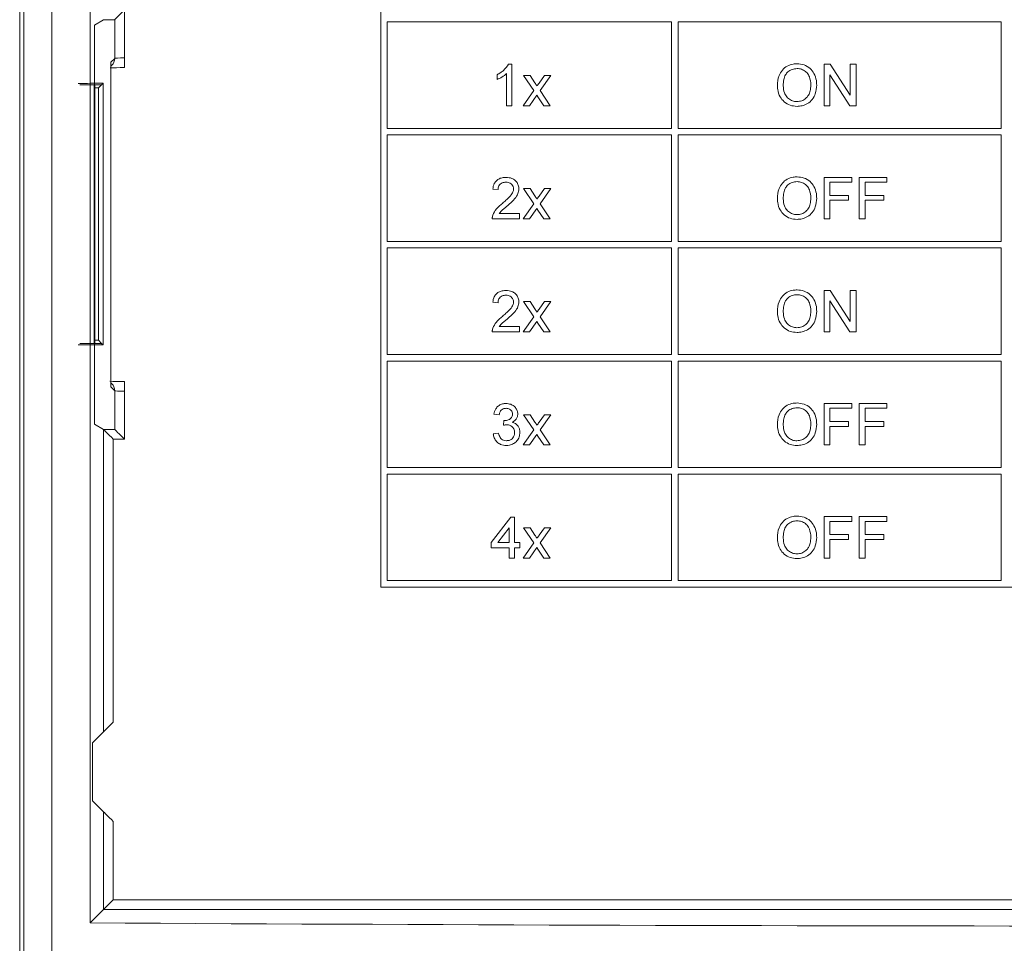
# Model space of a CAD drawing. Header units: inches. Extents: x 2954 to 6480, y 249 to 2776.
# Tile 20 of 105: x 3705 to 3736, y 1333 to 1362. Entities that reach past the tile are written whole.
import ezdxf

# ---------------------------------------------------------------- set-up
doc = ezdxf.new("R2010")
doc.units = ezdxf.units.IN
doc.header["$MEASUREMENT"] = 0
doc.layers.add('PWR_0300HP', color=7, linetype='Continuous')

# ---------------------------------------------------------------- blocks, each defined once
blk = doc.blocks.new('SSW07_FRAME 4')
at = {"lineweight": 9}
for p, q in [((30.6835, 23.744), (30.6835, 9.2618)), ((30.7094, 9.4607), (30.7094, 23.7117)), ((30.8827, 23.7033), (30.8827, 9.4607)), ((31.1192, 13.9443), (31.1192, 23.0626)), ((32.9188, 21.2634), (32.9188, 16.0234)), ((31.3315, 19.5966), (31.3315, 19.2998)), ((31.2025, 19.5366), (31.1466, 19.5031)), ((31.2716, 19.5366), (31.2025, 19.5366)), ((31.2716, 19.2967), (31.2716, 19.5366)), ((34.7188, 19.5234), (32.9588, 19.5234)), ((32.9588, 19.5234), (32.9588, 18.8634)), ((34.7188, 18.8634), (34.7188, 19.5234)), ((36.7588, 19.5234), (34.7588, 19.5234)), ((34.7588, 19.5234), (34.7588, 18.8634)), ((36.7588, 18.8634), (36.7588, 19.5234)), ((31.1466, 17.0333), (31.1466, 19.5031)), ((31.2479, 19.2731), (31.2716, 19.2967)), ((31.2479, 17.2633), (31.2479, 19.2731)), ((31.3315, 19.2998), (31.3315, 19.2398)), ((31.2479, 19.2482), (31.254, 19.2543)), ((33.6978, 19.0034), (33.6978, 19.2035)), ((33.7095, 19.2602), (33.7307, 19.2602)), ((33.7307, 19.2602), (33.7307, 19.0034)), ((35.6635, 19.2602), (35.7018, 19.2602)), ((35.6635, 19.0034), (35.6635, 19.2602)), ((35.7018, 19.2602), (35.8249, 19.0686)), ((35.8249, 19.2602), (35.8611, 19.2602)), ((35.8249, 19.0686), (35.8249, 19.2602)), ((35.8611, 19.2602), (35.8611, 19.0034)), ((33.6385, 19.1657), (33.6385, 19.196)), ((33.8031, 19.1911), (33.8426, 19.1911)), ((33.8657, 19.0972), (33.8031, 19.1911)), ((33.8426, 19.1911), (33.873, 19.1456)), ((33.8986, 19.1441), (33.9316, 19.1911)), ((33.971, 19.1911), (33.9052, 19.0973)), ((33.9316, 19.1911), (33.971, 19.1911)), ((35.6997, 19.195), (35.6997, 19.0034)), ((35.8228, 19.0034), (35.6997, 19.195)), ((33.7998, 19.0034), (33.8657, 19.0972)), ((33.9052, 19.0973), (33.9678, 19.0034)), ((33.8849, 19.0684), (33.8393, 19.0034)), ((33.8918, 19.0582), (33.8849, 19.0684)), ((33.9283, 19.0034), (33.8918, 19.0582)), ((33.7307, 19.0034), (33.6978, 19.0034)), ((33.8393, 19.0034), (33.7998, 19.0034)), ((33.9678, 19.0034), (33.9283, 19.0034)), ((35.6997, 19.0034), (35.6635, 19.0034)), ((35.8611, 19.0034), (35.8228, 19.0034)), ((32.9588, 18.8634), (34.7188, 18.8634)), ((34.7588, 18.8634), (36.7588, 18.8634)), ((32.9588, 18.8234), (32.9588, 18.1634)), ((34.7188, 18.8234), (32.9588, 18.8234)), ((34.7188, 18.1634), (34.7188, 18.8234)), ((34.7588, 18.8234), (34.7588, 18.1634)), ((36.7588, 18.8234), (34.7588, 18.8234)), ((36.7588, 18.1634), (36.7588, 18.8234)), ((35.6635, 18.5602), (35.8347, 18.5602)), ((35.6635, 18.3034), (35.6635, 18.5602)), ((35.6997, 18.5306), (35.6997, 18.4483)), ((35.8347, 18.5306), (35.6997, 18.5306)), ((35.8347, 18.5602), (35.8347, 18.5306)), ((35.8808, 18.5602), (36.0521, 18.5602)), ((35.8808, 18.3034), (35.8808, 18.5602)), ((35.9171, 18.5306), (35.9171, 18.4483)), ((36.0521, 18.5306), (35.9171, 18.5306)), ((36.0521, 18.5602), (36.0521, 18.5306)), ((33.6451, 18.4845), (33.6122, 18.4878)), ((33.8031, 18.4911), (33.8426, 18.4911)), ((33.8657, 18.3972), (33.8031, 18.4911)), ((33.8426, 18.4911), (33.873, 18.4456)), ((33.8986, 18.4441), (33.9316, 18.4911)), ((33.971, 18.4911), (33.9052, 18.3973)), ((33.9316, 18.4911), (33.971, 18.4911)), ((35.6997, 18.4483), (35.815, 18.4483)), ((35.6997, 18.4186), (35.6997, 18.3034)), ((35.815, 18.4186), (35.6997, 18.4186)), ((35.815, 18.4483), (35.815, 18.4186)), ((35.9171, 18.4483), (36.0323, 18.4483)), ((35.9171, 18.4186), (35.9171, 18.3034)), ((36.0323, 18.4186), (35.9171, 18.4186)), ((36.0323, 18.4483), (36.0323, 18.4186)), ((33.7998, 18.3034), (33.8657, 18.3972)), ((33.8849, 18.3684), (33.8393, 18.3034)), ((33.8918, 18.3582), (33.8849, 18.3684)), ((33.9283, 18.3034), (33.8918, 18.3582)), ((33.9052, 18.3973), (33.9678, 18.3034)), ((33.7768, 18.3034), (33.6089, 18.3034)), ((33.6512, 18.3363), (33.7768, 18.3363)), ((33.7768, 18.3363), (33.7768, 18.3034)), ((33.8393, 18.3034), (33.7998, 18.3034)), ((33.9678, 18.3034), (33.9283, 18.3034)), ((35.6997, 18.3034), (35.6635, 18.3034)), ((35.9171, 18.3034), (35.8808, 18.3034)), ((32.9588, 18.1634), (34.7188, 18.1634)), ((34.7188, 18.1234), (32.9588, 18.1234)), ((32.9588, 18.1234), (32.9588, 17.4634)), ((34.7188, 17.4634), (34.7188, 18.1234)), ((34.7588, 18.1634), (36.7588, 18.1634)), ((36.7588, 18.1234), (34.7588, 18.1234)), ((34.7588, 18.1234), (34.7588, 17.4634)), ((36.7588, 17.4634), (36.7588, 18.1234)), ((35.6635, 17.8602), (35.7018, 17.8602)), ((35.6635, 17.6034), (35.6635, 17.8602)), ((35.7018, 17.8602), (35.8249, 17.6686)), ((35.8249, 17.8602), (35.8611, 17.8602)), ((35.8249, 17.6686), (35.8249, 17.8602)), ((35.8611, 17.8602), (35.8611, 17.6034)), ((33.6451, 17.7845), (33.6122, 17.7878)), ((33.8031, 17.7911), (33.8426, 17.7911)), ((33.8657, 17.6972), (33.8031, 17.7911)), ((33.8426, 17.7911), (33.873, 17.7456)), ((33.8986, 17.7441), (33.9316, 17.7911)), ((33.971, 17.7911), (33.9052, 17.6973)), ((33.9316, 17.7911), (33.971, 17.7911)), ((35.6997, 17.795), (35.6997, 17.6034)), ((35.8228, 17.6034), (35.6997, 17.795)), ((33.7998, 17.6034), (33.8657, 17.6972)), ((33.9052, 17.6973), (33.9678, 17.6034)), ((33.6512, 17.6363), (33.7768, 17.6363)), ((33.7768, 17.6363), (33.7768, 17.6034)), ((33.8849, 17.6684), (33.8393, 17.6034)), ((33.8918, 17.6582), (33.8849, 17.6684)), ((33.9283, 17.6034), (33.8918, 17.6582)), ((33.7768, 17.6034), (33.6089, 17.6034)), ((33.8393, 17.6034), (33.7998, 17.6034)), ((33.9678, 17.6034), (33.9283, 17.6034)), ((35.6997, 17.6034), (35.6635, 17.6034)), ((35.8611, 17.6034), (35.8228, 17.6034)), ((32.9588, 17.4634), (34.7188, 17.4634)), ((34.7588, 17.4634), (36.7588, 17.4634)), ((34.7188, 17.4234), (32.9588, 17.4234)), ((32.9588, 17.4234), (32.9588, 16.7634)), ((34.7188, 16.7634), (34.7188, 17.4234)), ((36.7588, 17.4234), (34.7588, 17.4234)), ((34.7588, 17.4234), (34.7588, 16.7634)), ((36.7588, 16.7634), (36.7588, 17.4234)), ((31.254, 17.2821), (31.2479, 17.2881)), ((31.2716, 17.2396), (31.2479, 17.2633)), ((31.3315, 17.2366), (31.3315, 17.2966)), ((31.2716, 16.9997), (31.2716, 17.2396)), ((31.3315, 17.2366), (31.3315, 16.9397)), ((35.6635, 17.1602), (35.8347, 17.1602)), ((35.6635, 16.9034), (35.6635, 17.1602)), ((35.8347, 17.1306), (35.6997, 17.1306)), ((35.6997, 17.1306), (35.6997, 17.0483)), ((35.8347, 17.1602), (35.8347, 17.1306)), ((35.8808, 17.1602), (36.0521, 17.1602)), ((35.8808, 16.9034), (35.8808, 17.1602)), ((36.0521, 17.1306), (35.9171, 17.1306)), ((35.9171, 17.1306), (35.9171, 17.0483)), ((36.0521, 17.1602), (36.0521, 17.1306)), ((33.6517, 17.0911), (33.6187, 17.0944)), ((33.8031, 17.0911), (33.8426, 17.0911)), ((33.8657, 16.9972), (33.8031, 17.0911)), ((33.8426, 17.0911), (33.873, 17.0456)), ((33.8986, 17.0441), (33.9316, 17.0911)), ((33.971, 17.0911), (33.9052, 16.9973)), ((33.9316, 17.0911), (33.971, 17.0911)), ((31.1466, 17.0333), (31.2025, 16.9997)), ((33.6777, 17.0252), (33.6811, 17.0549)), ((35.6997, 17.0483), (35.815, 17.0483)), ((35.6997, 17.0186), (35.6997, 16.9034)), ((35.815, 17.0186), (35.6997, 17.0186)), ((35.815, 17.0483), (35.815, 17.0186)), ((35.9171, 17.0483), (36.0323, 17.0483)), ((35.9171, 17.0186), (35.9171, 16.9034)), ((36.0323, 17.0186), (35.9171, 17.0186)), ((36.0323, 17.0483), (36.0323, 17.0186)), ((31.2026, 16.9997), (31.2025, 16.9997)), ((31.2025, 16.9997), (31.2716, 16.9997)), ((31.2026, 15.1277), (31.2026, 16.9997)), ((33.6155, 16.9725), (33.6484, 16.9758)), ((33.7998, 16.9034), (33.8657, 16.9972)), ((33.8849, 16.9684), (33.8393, 16.9034)), ((33.8918, 16.9582), (33.8849, 16.9684)), ((33.9283, 16.9034), (33.8918, 16.9582)), ((33.9052, 16.9973), (33.9678, 16.9034)), ((31.3315, 16.9397), (31.2625, 16.9397)), ((31.2625, 16.9397), (31.2625, 15.1876)), ((33.8393, 16.9034), (33.7998, 16.9034)), ((33.9678, 16.9034), (33.9283, 16.9034)), ((35.6997, 16.9034), (35.6635, 16.9034)), ((35.9171, 16.9034), (35.8808, 16.9034)), ((32.9588, 16.7634), (34.7188, 16.7634)), ((34.7588, 16.7634), (36.7588, 16.7634)), ((34.7188, 16.7234), (32.9588, 16.7234)), ((32.9588, 16.7234), (32.9588, 16.0634)), ((34.7188, 16.0634), (34.7188, 16.7234)), ((36.7588, 16.7234), (34.7588, 16.7234)), ((34.7588, 16.7234), (34.7588, 16.0634)), ((36.7588, 16.0634), (36.7588, 16.7234)), ((35.6635, 16.4602), (35.8347, 16.4602)), ((35.6635, 16.2034), (35.6635, 16.4602)), ((35.8347, 16.4602), (35.8347, 16.4306)), ((35.8808, 16.4602), (36.0521, 16.4602)), ((35.8808, 16.2034), (35.8808, 16.4602)), ((36.0521, 16.4602), (36.0521, 16.4306)), ((33.6023, 16.2989), (33.7241, 16.4569)), ((33.7241, 16.4569), (33.7472, 16.4569)), ((33.7472, 16.4569), (33.7472, 16.2989)), ((35.6997, 16.4306), (35.6997, 16.3483)), ((35.8347, 16.4306), (35.6997, 16.4306)), ((35.9171, 16.4306), (35.9171, 16.3483)), ((36.0521, 16.4306), (35.9171, 16.4306)), ((33.7142, 16.3914), (33.6429, 16.2989)), ((33.7142, 16.2989), (33.7142, 16.3914)), ((33.8031, 16.3911), (33.8426, 16.3911)), ((33.8657, 16.2972), (33.8031, 16.3911)), ((33.8426, 16.3911), (33.873, 16.3456)), ((33.8986, 16.3441), (33.9316, 16.3911)), ((33.971, 16.3911), (33.9052, 16.2973)), ((33.9316, 16.3911), (33.971, 16.3911)), ((35.6997, 16.3483), (35.815, 16.3483)), ((35.815, 16.3483), (35.815, 16.3186)), ((35.9171, 16.3483), (36.0323, 16.3483)), ((36.0323, 16.3483), (36.0323, 16.3186)), ((33.6023, 16.266), (33.6023, 16.2989)), ((33.6429, 16.2989), (33.7142, 16.2989)), ((33.7472, 16.2989), (33.7801, 16.2989)), ((33.7801, 16.2989), (33.7801, 16.266)), ((33.7998, 16.2034), (33.8657, 16.2972)), ((33.9052, 16.2973), (33.9678, 16.2034)), ((35.6997, 16.3186), (35.6997, 16.2034)), ((35.815, 16.3186), (35.6997, 16.3186)), ((35.9171, 16.3186), (35.9171, 16.2034)), ((36.0323, 16.3186), (35.9171, 16.3186)), ((33.7142, 16.266), (33.6023, 16.266)), ((33.7142, 16.2034), (33.7142, 16.266)), ((33.7472, 16.266), (33.7472, 16.2034)), ((33.7801, 16.266), (33.7472, 16.266)), ((33.8849, 16.2684), (33.8393, 16.2034)), ((33.8918, 16.2582), (33.8849, 16.2684)), ((33.9283, 16.2034), (33.8918, 16.2582)), ((33.7472, 16.2034), (33.7142, 16.2034)), ((33.8393, 16.2034), (33.7998, 16.2034)), ((33.9678, 16.2034), (33.9283, 16.2034)), ((35.6997, 16.2034), (35.6635, 16.2034)), ((35.9171, 16.2034), (35.8808, 16.2034)), ((32.9588, 16.0634), (34.7188, 16.0634)), ((34.7588, 16.0634), (36.7588, 16.0634)), ((32.9188, 16.0234), (43.3169, 16.0234)), ((31.2026, 15.1277), (31.1344, 15.0594)), ((31.1344, 14.7009), (31.1344, 15.0594)), ((31.1344, 14.7009), (31.2026, 14.6327)), ((31.2026, 14.0277), (31.2026, 14.6327)), ((31.2625, 14.5727), (31.2625, 14.0876)), ((31.2625, 14.0876), (44.996, 14.0876)), ((31.2026, 14.0277), (31.1192, 13.9443)), ((45.0559, 14.0277), (31.2026, 14.0277))]:
    blk.add_line(p, q, dxfattribs=at)
at = {"color": 7, "linetype": 'Continuous', "lineweight": 15}
for p, q in [((31.1994, 19.1428), (31.1894, 19.1328)), ((31.1994, 19.1428), (31.1994, 17.5228)), ((31.1894, 19.1328), (31.0553, 19.1328)), ((31.1452, 19.1328), (31.1452, 17.5328)), ((31.1491, 19.1328), (31.1491, 17.5328)), ((31.1708, 19.1142), (31.1491, 19.1142)), ((31.1894, 19.1328), (31.1708, 19.1142)), ((31.1708, 17.5515), (31.1708, 19.1142)), ((31.0553, 17.5328), (31.1894, 17.5328)), ((31.1708, 17.5515), (31.1491, 17.5515)), ((31.1894, 17.5328), (31.1708, 17.5515)), ((31.1994, 17.5228), (31.1894, 17.5328))]:
    blk.add_line(p, q, dxfattribs=at)
at = {"lineweight": 9, "flags": 128}
for points in [[(31.3315, 19.5966), (31.32, 19.5851), (31.3089, 19.574), (31.2987, 19.5638), (31.2897, 19.5548), (31.2822, 19.5473), (31.2766, 19.5417), (31.273, 19.5381), (31.2716, 19.5366)], [(31.2625, 16.9397), (31.2511, 16.9511), (31.2402, 16.9621), (31.23, 16.9722), (31.221, 16.9812), (31.2136, 16.9887), (31.2079, 16.9944), (31.2042, 16.9981), (31.2026, 16.9997)], [(31.3315, 16.9397), (31.32, 16.9512), (31.3089, 16.9623), (31.2987, 16.9726), (31.2897, 16.9816), (31.2822, 16.9891), (31.2766, 16.9947), (31.273, 16.9983), (31.2716, 16.9997)], [(31.2625, 15.1876), (31.2511, 15.1762), (31.2402, 15.1652), (31.23, 15.1551), (31.221, 15.1461), (31.2136, 15.1386), (31.2079, 15.1329), (31.2042, 15.1292), (31.2026, 15.1277)], [(31.2625, 14.5727), (31.2511, 14.5841), (31.2402, 14.5951), (31.23, 14.6052), (31.221, 14.6142), (31.2136, 14.6217), (31.2079, 14.6274), (31.2042, 14.6311), (31.2026, 14.6327)], [(31.2625, 14.0876), (31.2511, 14.0762), (31.2402, 14.0652), (31.23, 14.0551), (31.221, 14.0461), (31.2136, 14.0386), (31.2079, 14.0329), (31.2042, 14.0292), (31.2026, 14.0277)]]:
    blk.add_lwpolyline(points, dxfattribs=at)
at = {"lineweight": 9}
for centre, start, end in [((31.2116, 19.2967), 315.00231, 0.04403), ((31.2116, 17.2397), 359.95622, 44.99761)]:
    blk.add_arc(centre, 0.0599, start, end, dxfattribs=at)
for centre, major_axis, ratio, start_param, end_param in [((31.3315, 19.2966), (0.06, 0), 0.052372, 1.570796, 3.115413), ((31.3315, 19.2366), (0.12, 0), 0.026186, 1.570796, 2.404824), ((31.3315, 17.2997), (0.12, 0), 0.026186, 3.871871, 4.712389), ((31.3315, 17.2397), (0.06, 0), 0.052372, 3.167773, 4.712389), ((38.2252, 16.3431), (55.4, 0), 0.043661, 4.583767, 4.837537)]:
    blk.add_ellipse(centre, major_axis=major_axis, ratio=ratio, start_param=start_param, end_param=end_param, dxfattribs=at)
at = {"color": 7, "linetype": 'Continuous', "lineweight": 15}
for centre, start_param, end_param in [((38.0006, 17.7031), 1.693872, 1.696666), ((38.0006, 18.9626), 4.58652, 4.589313)]:
    blk.add_ellipse(centre, major_axis=(55.4, 0), ratio=0.026186, start_param=start_param, end_param=end_param, dxfattribs=at)
at = {"lineweight": 9}
for points, knots in [([(35.3738, 19.1284), (35.3753, 19.1497), (35.3778, 19.1843), (35.4031, 19.2258), (35.4339, 19.2509), (35.4668, 19.2622), (35.4876, 19.2632), (35.4958, 19.2635)], [0, 0, 0, 0, 0.30752, 0.500921, 0.694672, 0.880134, 1, 1, 1, 1]), ([(35.4958, 19.2635), (35.5104, 19.2622), (35.5398, 19.2596), (35.5772, 19.2371), (35.6039, 19.2027), (35.6159, 19.1659), (35.617, 19.1409), (35.6174, 19.1314)], [0, 0, 0, 0, 0.217446, 0.436479, 0.628029, 0.857794, 1, 1, 1, 1]), ([(33.6385, 19.196), (33.6457, 19.1999), (33.66, 19.2075), (33.6861, 19.227), (33.7002, 19.247), (33.7095, 19.2602)], [0, 0, 0, 0, 0.2513527, 0.5031082, 1, 1, 1, 1]), ([(33.6978, 19.2035), (33.6934, 19.1996), (33.6847, 19.1916), (33.665, 19.1784), (33.6491, 19.1708), (33.6385, 19.1657)], [0, 0, 0, 0, 0.2503196, 0.5005457, 1, 1, 1, 1]), ([(35.496, 19.2339), (35.4858, 19.233), (35.4653, 19.2311), (35.4403, 19.2159), (35.4213, 19.1939), (35.4114, 19.1636), (35.4105, 19.1406), (35.41, 19.128)], [0, 0, 0, 0, 0.1972393, 0.3956603, 0.5513456, 0.7556603, 1, 1, 1, 1]), ([(35.5812, 19.1317), (35.5798, 19.1493), (35.5777, 19.1764), (35.5586, 19.208), (35.5368, 19.2253), (35.5146, 19.233), (35.5009, 19.2337), (35.496, 19.2339)], [0, 0, 0, 0, 0.350912, 0.537227, 0.724502, 0.899592, 1, 1, 1, 1]), ([(33.873, 19.1456), (33.8752, 19.1423), (33.8784, 19.1375), (33.8827, 19.131), (33.8849, 19.1278), (33.886, 19.1262)], [0, 0, 0, 0, 0.499973, 0.749968, 1, 1, 1, 1]), ([(33.886, 19.1262), (33.8881, 19.1291), (33.8912, 19.1336), (33.8954, 19.1396), (33.8975, 19.1426), (33.8986, 19.1441)], [0, 0, 0, 0, 0.500012, 0.750007, 1, 1, 1, 1]), ([(35.4956, 19.0001), (35.4813, 19.0013), (35.4526, 19.0038), (35.4153, 19.0259), (35.3879, 19.0602), (35.3754, 19.0963), (35.3742, 19.1203), (35.3738, 19.1284)], [0, 0, 0, 0, 0.216414, 0.434249, 0.63578, 0.875811, 1, 1, 1, 1]), ([(35.41, 19.128), (35.4111, 19.1128), (35.4128, 19.0878), (35.4309, 19.0575), (35.4532, 19.0387), (35.4764, 19.0305), (35.4906, 19.0299), (35.4954, 19.0297)], [0, 0, 0, 0, 0.308176, 0.507921, 0.707865, 0.899582, 1, 1, 1, 1]), ([(35.4954, 19.0297), (35.5054, 19.0306), (35.5255, 19.0322), (35.5506, 19.0479), (35.5686, 19.0697), (35.5795, 19.0982), (35.5806, 19.1196), (35.5812, 19.1317)], [0, 0, 0, 0, 0.198951, 0.400175, 0.571339, 0.759407, 1, 1, 1, 1]), ([(35.6174, 19.1314), (35.6159, 19.1134), (35.6133, 19.082), (35.5918, 19.0418), (35.5623, 19.0163), (35.5287, 19.0024), (35.5062, 19.0008), (35.4956, 19.0001)], [0, 0, 0, 0, 0.268072, 0.465747, 0.66469, 0.841261, 1, 1, 1, 1]), ([(33.6122, 18.4878), (33.6142, 18.4995), (33.6174, 18.5187), (33.6338, 18.5406), (33.653, 18.5534), (33.674, 18.5594), (33.6882, 18.56), (33.6945, 18.5602)], [0, 0, 0, 0, 0.287441, 0.469924, 0.652401, 0.84508, 1, 1, 1, 1]), ([(33.6938, 18.5306), (33.6858, 18.5299), (33.6731, 18.5288), (33.6583, 18.5193), (33.6497, 18.5082), (33.6456, 18.496), (33.6453, 18.4881), (33.6451, 18.4845)], [0, 0, 0, 0, 0.311525, 0.498398, 0.685984, 0.857914, 1, 1, 1, 1]), ([(33.7406, 18.489), (33.7402, 18.4938), (33.7393, 18.5034), (33.7315, 18.5157), (33.7206, 18.5247), (33.7076, 18.5298), (33.6983, 18.5304), (33.6938, 18.5306)], [0, 0, 0, 0, 0.203933, 0.409163, 0.602966, 0.804859, 1, 1, 1, 1]), ([(33.6945, 18.5602), (33.707, 18.5592), (33.7275, 18.5576), (33.7518, 18.5421), (33.7668, 18.5233), (33.773, 18.5044), (33.7734, 18.493), (33.7735, 18.4893)], [0, 0, 0, 0, 0.3115707, 0.5113732, 0.7111038, 0.9083564, 1, 1, 1, 1]), ([(35.3738, 18.4284), (35.3753, 18.4497), (35.3778, 18.4843), (35.4031, 18.5258), (35.4339, 18.5509), (35.4668, 18.5622), (35.4876, 18.5632), (35.4958, 18.5635)], [0, 0, 0, 0, 0.307525, 0.500925, 0.694674, 0.880134, 1, 1, 1, 1]), ([(35.496, 18.5339), (35.4858, 18.533), (35.4653, 18.5311), (35.4403, 18.5159), (35.4213, 18.4939), (35.4114, 18.4636), (35.4105, 18.4406), (35.41, 18.428)], [0, 0, 0, 0, 0.1972393, 0.3956603, 0.5513456, 0.7556603, 1, 1, 1, 1]), ([(35.4958, 18.5635), (35.5104, 18.5622), (35.5398, 18.5596), (35.5772, 18.5371), (35.6039, 18.5027), (35.6159, 18.4659), (35.617, 18.4409), (35.6174, 18.4314)], [0, 0, 0, 0, 0.217446, 0.436479, 0.628029, 0.857794, 1, 1, 1, 1]), ([(35.5812, 18.4317), (35.5798, 18.4493), (35.5777, 18.4764), (35.5586, 18.508), (35.5368, 18.5253), (35.5146, 18.533), (35.5009, 18.5337), (35.496, 18.5339)], [0, 0, 0, 0, 0.350913, 0.537228, 0.724498, 0.899592, 1, 1, 1, 1]), ([(33.6715, 18.3995), (33.6789, 18.4058), (33.6937, 18.4184), (33.7158, 18.4394), (33.7337, 18.4604), (33.7402, 18.4792), (33.7405, 18.4873), (33.7406, 18.489)], [0, 0, 0, 0, 0.250852, 0.501833, 0.79049, 0.954886, 1, 1, 1, 1]), ([(33.7735, 18.4893), (33.7724, 18.4793), (33.7699, 18.4569), (33.7442, 18.4198), (33.7186, 18.3979), (33.7023, 18.384)], [0, 0, 0, 0, 0.228135, 0.507736, 1, 1, 1, 1]), ([(33.873, 18.4456), (33.8752, 18.4423), (33.8784, 18.4375), (33.8827, 18.431), (33.8849, 18.4278), (33.886, 18.4262)], [0, 0, 0, 0, 0.499973, 0.749968, 1, 1, 1, 1]), ([(33.886, 18.4262), (33.8881, 18.4291), (33.8912, 18.4336), (33.8954, 18.4396), (33.8975, 18.4426), (33.8986, 18.4441)], [0, 0, 0, 0, 0.500012, 0.750007, 1, 1, 1, 1]), ([(35.4956, 18.3001), (35.4813, 18.3013), (35.4526, 18.3038), (35.4153, 18.3259), (35.3879, 18.3602), (35.3754, 18.3963), (35.3742, 18.4203), (35.3738, 18.4284)], [0, 0, 0, 0, 0.216416, 0.434252, 0.635785, 0.875818, 1, 1, 1, 1]), ([(35.41, 18.428), (35.4111, 18.4128), (35.4128, 18.3878), (35.4309, 18.3575), (35.4532, 18.3387), (35.4764, 18.3305), (35.4906, 18.3299), (35.4954, 18.3297)], [0, 0, 0, 0, 0.308176, 0.507921, 0.707865, 0.899582, 1, 1, 1, 1]), ([(35.4954, 18.3297), (35.5054, 18.3306), (35.5255, 18.3322), (35.5506, 18.3479), (35.5686, 18.3697), (35.5795, 18.3982), (35.5806, 18.4196), (35.5812, 18.4317)], [0, 0, 0, 0, 0.198951, 0.400175, 0.571339, 0.759407, 1, 1, 1, 1]), ([(35.6174, 18.4314), (35.6159, 18.4134), (35.6133, 18.382), (35.5918, 18.3418), (35.5623, 18.3163), (35.5287, 18.3024), (35.5062, 18.3008), (35.4956, 18.3001)], [0, 0, 0, 0, 0.268072, 0.465747, 0.66469, 0.841261, 1, 1, 1, 1]), ([(33.6123, 18.3262), (33.6188, 18.3397), (33.6289, 18.3609), (33.6518, 18.3833), (33.6649, 18.394), (33.6715, 18.3995)], [0, 0, 0, 0, 0.4648139, 0.7307623, 1, 1, 1, 1]), ([(33.7023, 18.384), (33.6978, 18.3802), (33.6888, 18.3727), (33.6706, 18.3581), (33.6589, 18.345), (33.6512, 18.3363)], [0, 0, 0, 0, 0.250712, 0.501421, 1, 1, 1, 1]), ([(33.6089, 18.3034), (33.6089, 18.3053), (33.6089, 18.3092), (33.6097, 18.3169), (33.6113, 18.3225), (33.6123, 18.3262)], [0, 0, 0, 0, 0.250657, 0.501542, 1, 1, 1, 1]), ([(33.6122, 17.7878), (33.6142, 17.7995), (33.6174, 17.8187), (33.6338, 17.8406), (33.653, 17.8534), (33.674, 17.8594), (33.6882, 17.86), (33.6945, 17.8602)], [0, 0, 0, 0, 0.287441, 0.469924, 0.652401, 0.84508, 1, 1, 1, 1]), ([(33.6945, 17.8602), (33.707, 17.8592), (33.7275, 17.8576), (33.7518, 17.8421), (33.7668, 17.8233), (33.773, 17.8044), (33.7734, 17.793), (33.7735, 17.7893)], [0, 0, 0, 0, 0.3115709, 0.5113735, 0.7111042, 0.9083689, 1, 1, 1, 1]), ([(35.3738, 17.7284), (35.3753, 17.7497), (35.3778, 17.7843), (35.4031, 17.8258), (35.4339, 17.8509), (35.4668, 17.8622), (35.4876, 17.8632), (35.4958, 17.8635)], [0, 0, 0, 0, 0.307525, 0.500925, 0.694674, 0.880134, 1, 1, 1, 1]), ([(35.4958, 17.8635), (35.5104, 17.8622), (35.5398, 17.8596), (35.5772, 17.8371), (35.6039, 17.8027), (35.6159, 17.7659), (35.617, 17.7409), (35.6174, 17.7314)], [0, 0, 0, 0, 0.217446, 0.436479, 0.628029, 0.857794, 1, 1, 1, 1]), ([(33.6938, 17.8306), (33.6858, 17.8299), (33.6731, 17.8288), (33.6583, 17.8193), (33.6497, 17.8082), (33.6456, 17.796), (33.6453, 17.7881), (33.6451, 17.7845)], [0, 0, 0, 0, 0.311519, 0.498388, 0.685971, 0.857897, 1, 1, 1, 1]), ([(33.7406, 17.789), (33.7402, 17.7938), (33.7393, 17.8034), (33.7315, 17.8157), (33.7206, 17.8247), (33.7076, 17.8298), (33.6983, 17.8304), (33.6938, 17.8306)], [0, 0, 0, 0, 0.203933, 0.409163, 0.602966, 0.804859, 1, 1, 1, 1]), ([(35.496, 17.8339), (35.4858, 17.833), (35.4653, 17.8311), (35.4403, 17.8159), (35.4213, 17.7939), (35.4114, 17.7636), (35.4105, 17.7406), (35.41, 17.728)], [0, 0, 0, 0, 0.197242, 0.395664, 0.551343, 0.755659, 1, 1, 1, 1]), ([(35.5812, 17.7317), (35.5798, 17.7493), (35.5777, 17.7764), (35.5586, 17.808), (35.5368, 17.8253), (35.5146, 17.833), (35.5009, 17.8337), (35.496, 17.8339)], [0, 0, 0, 0, 0.350913, 0.537228, 0.724498, 0.899592, 1, 1, 1, 1]), ([(33.6715, 17.6995), (33.6789, 17.7058), (33.6937, 17.7184), (33.7158, 17.7394), (33.7337, 17.7604), (33.7402, 17.7792), (33.7405, 17.7873), (33.7406, 17.789)], [0, 0, 0, 0, 0.250852, 0.501833, 0.79049, 0.954886, 1, 1, 1, 1]), ([(33.7735, 17.7893), (33.7724, 17.7793), (33.7699, 17.7569), (33.7442, 17.7198), (33.7186, 17.6979), (33.7023, 17.684)], [0, 0, 0, 0, 0.228146, 0.507737, 1, 1, 1, 1]), ([(33.873, 17.7456), (33.8752, 17.7423), (33.8784, 17.7375), (33.8827, 17.731), (33.8849, 17.7278), (33.886, 17.7262)], [0, 0, 0, 0, 0.499973, 0.749968, 1, 1, 1, 1]), ([(33.886, 17.7262), (33.8881, 17.7291), (33.8912, 17.7336), (33.8954, 17.7396), (33.8975, 17.7426), (33.8986, 17.7441)], [0, 0, 0, 0, 0.500012, 0.750007, 1, 1, 1, 1]), ([(33.6123, 17.6262), (33.6188, 17.6397), (33.6289, 17.6609), (33.6518, 17.6833), (33.6649, 17.694), (33.6715, 17.6995)], [0, 0, 0, 0, 0.4648139, 0.7307623, 1, 1, 1, 1]), ([(33.7023, 17.684), (33.6978, 17.6802), (33.6888, 17.6727), (33.6706, 17.6581), (33.6589, 17.645), (33.6512, 17.6363)], [0, 0, 0, 0, 0.250712, 0.501421, 1, 1, 1, 1]), ([(35.4956, 17.6001), (35.4813, 17.6013), (35.4526, 17.6038), (35.4153, 17.6259), (35.3879, 17.6602), (35.3754, 17.6963), (35.3742, 17.7203), (35.3738, 17.7284)], [0, 0, 0, 0, 0.216416, 0.434252, 0.635785, 0.875818, 1, 1, 1, 1]), ([(35.41, 17.728), (35.4111, 17.7128), (35.4128, 17.6878), (35.4309, 17.6575), (35.4532, 17.6387), (35.4764, 17.6305), (35.4906, 17.6299), (35.4954, 17.6297)], [0, 0, 0, 0, 0.308176, 0.507921, 0.707865, 0.899582, 1, 1, 1, 1]), ([(35.4954, 17.6297), (35.5054, 17.6306), (35.5255, 17.6322), (35.5506, 17.6479), (35.5686, 17.6697), (35.5795, 17.6982), (35.5806, 17.7196), (35.5812, 17.7317)], [0, 0, 0, 0, 0.198951, 0.400174, 0.57133, 0.759407, 1, 1, 1, 1]), ([(35.6174, 17.7314), (35.6159, 17.7134), (35.6133, 17.682), (35.5918, 17.6418), (35.5623, 17.6163), (35.5287, 17.6024), (35.5062, 17.6008), (35.4956, 17.6001)], [0, 0, 0, 0, 0.268072, 0.465747, 0.66469, 0.841261, 1, 1, 1, 1]), ([(33.6089, 17.6034), (33.6089, 17.6053), (33.6089, 17.6092), (33.6097, 17.6169), (33.6113, 17.6225), (33.6123, 17.6262)], [0, 0, 0, 0, 0.250657, 0.501542, 1, 1, 1, 1]), ([(33.6187, 17.0944), (33.6218, 17.106), (33.6269, 17.1252), (33.6457, 17.1458), (33.6662, 17.1571), (33.6831, 17.1601), (33.6923, 17.1602), (33.6939, 17.1602)], [0, 0, 0, 0, 0.3246497, 0.5358112, 0.7470972, 0.9575922, 1, 1, 1, 1]), ([(33.6949, 17.1306), (33.6883, 17.1299), (33.6774, 17.1289), (33.6646, 17.1202), (33.6555, 17.108), (33.6531, 17.0974), (33.6517, 17.0911)], [0, 0, 0, 0, 0.304419, 0.502606, 0.700985, 1, 1, 1, 1]), ([(33.6939, 17.1602), (33.7038, 17.1593), (33.7216, 17.1576), (33.7447, 17.1446), (33.7595, 17.1269), (33.7662, 17.1092), (33.7667, 17.0987), (33.7669, 17.0949)], [0, 0, 0, 0, 0.272344, 0.490675, 0.710547, 0.897789, 1, 1, 1, 1]), ([(33.734, 17.0939), (33.7336, 17.0982), (33.7329, 17.107), (33.7261, 17.118), (33.7165, 17.1259), (33.7057, 17.1301), (33.6982, 17.1304), (33.6949, 17.1306)], [0, 0, 0, 0, 0.216775, 0.435435, 0.623541, 0.834311, 1, 1, 1, 1]), ([(35.3738, 17.0284), (35.3753, 17.0497), (35.3778, 17.0843), (35.4031, 17.1258), (35.4339, 17.1509), (35.4668, 17.1622), (35.4876, 17.1632), (35.4958, 17.1635)], [0, 0, 0, 0, 0.307525, 0.500925, 0.694674, 0.880134, 1, 1, 1, 1]), ([(35.496, 17.1339), (35.4858, 17.133), (35.4653, 17.1311), (35.4403, 17.1159), (35.4213, 17.0939), (35.4114, 17.0636), (35.4105, 17.0406), (35.41, 17.028)], [0, 0, 0, 0, 0.197242, 0.395664, 0.551343, 0.755659, 1, 1, 1, 1]), ([(35.4958, 17.1635), (35.5104, 17.1622), (35.5398, 17.1596), (35.5772, 17.1371), (35.6039, 17.1027), (35.6159, 17.0659), (35.617, 17.0409), (35.6174, 17.0314)], [0, 0, 0, 0, 0.217446, 0.436479, 0.628029, 0.857794, 1, 1, 1, 1]), ([(35.5812, 17.0317), (35.5798, 17.0493), (35.5777, 17.0764), (35.5586, 17.108), (35.5368, 17.1253), (35.5146, 17.133), (35.5009, 17.1337), (35.496, 17.1339)], [0, 0, 0, 0, 0.350903, 0.537228, 0.724497, 0.899592, 1, 1, 1, 1]), ([(33.6858, 17.0545), (33.6935, 17.0553), (33.7059, 17.0565), (33.7202, 17.0641), (33.7287, 17.0725), (33.7333, 17.0826), (33.7338, 17.09), (33.734, 17.0939)], [0, 0, 0, 0, 0.328982, 0.532073, 0.683751, 0.835676, 1, 1, 1, 1]), ([(33.7669, 17.0949), (33.7662, 17.0883), (33.7649, 17.075), (33.754, 17.0583), (33.7419, 17.0489), (33.7342, 17.0452), (33.7319, 17.044)], [0, 0, 0, 0, 0.302417, 0.60708, 0.879959, 1, 1, 1, 1]), ([(33.699, 17.0287), (33.6972, 17.0287), (33.6936, 17.0286), (33.6883, 17.0277), (33.6829, 17.0266), (33.6795, 17.0257), (33.6777, 17.0252)], [0, 0, 0, 0, 0.2497752, 0.4996789, 0.7495246, 1, 1, 1, 1]), ([(33.6811, 17.0549), (33.6819, 17.0548), (33.6831, 17.0547), (33.6847, 17.0546), (33.6854, 17.0545), (33.6858, 17.0545)], [0, 0, 0, 0, 0.499676, 0.749807, 1, 1, 1, 1]), ([(33.7472, 16.9809), (33.7467, 16.9869), (33.7457, 16.9988), (33.7364, 17.0136), (33.7236, 17.0238), (33.7106, 17.0283), (33.7022, 17.0286), (33.699, 17.0287)], [0, 0, 0, 0, 0.232996, 0.468207, 0.667468, 0.874532, 1, 1, 1, 1]), ([(33.7319, 17.044), (33.739, 17.0417), (33.7533, 17.0372), (33.769, 17.0219), (33.7787, 17.0024), (33.7796, 16.9883), (33.7801, 16.9807)], [0, 0, 0, 0, 0.25675, 0.516126, 0.736477, 1, 1, 1, 1]), ([(33.873, 17.0456), (33.8752, 17.0423), (33.8784, 17.0375), (33.8827, 17.031), (33.8849, 17.0278), (33.886, 17.0262)], [0, 0, 0, 0, 0.499973, 0.749968, 1, 1, 1, 1]), ([(33.886, 17.0262), (33.8881, 17.0291), (33.8912, 17.0336), (33.8954, 17.0396), (33.8975, 17.0426), (33.8986, 17.0441)], [0, 0, 0, 0, 0.500012, 0.750007, 1, 1, 1, 1]), ([(35.4956, 16.9001), (35.4813, 16.9013), (35.4526, 16.9038), (35.4153, 16.9259), (35.3879, 16.9602), (35.3754, 16.9963), (35.3742, 17.0203), (35.3738, 17.0284)], [0, 0, 0, 0, 0.216416, 0.434252, 0.635785, 0.875818, 1, 1, 1, 1]), ([(35.41, 17.028), (35.4111, 17.0128), (35.4128, 16.9878), (35.4309, 16.9575), (35.4532, 16.9387), (35.4764, 16.9305), (35.4906, 16.9299), (35.4954, 16.9297)], [0, 0, 0, 0, 0.308176, 0.507921, 0.707865, 0.899582, 1, 1, 1, 1]), ([(35.4954, 16.9297), (35.5054, 16.9306), (35.5255, 16.9322), (35.5506, 16.9479), (35.5686, 16.9697), (35.5795, 16.9982), (35.5806, 17.0196), (35.5812, 17.0317)], [0, 0, 0, 0, 0.198951, 0.400174, 0.57133, 0.759407, 1, 1, 1, 1]), ([(35.6174, 17.0314), (35.6159, 17.0134), (35.6133, 16.982), (35.5918, 16.9418), (35.5623, 16.9163), (35.5287, 16.9024), (35.5062, 16.9008), (35.4956, 16.9001)], [0, 0, 0, 0, 0.268072, 0.465747, 0.66469, 0.841261, 1, 1, 1, 1]), ([(33.6954, 16.9001), (33.6834, 16.9013), (33.6628, 16.9032), (33.6385, 16.9202), (33.6228, 16.9409), (33.617, 16.9598), (33.6157, 16.9705), (33.6155, 16.9725)], [0, 0, 0, 0, 0.299438, 0.5135, 0.727211, 0.947464, 1, 1, 1, 1]), ([(33.6484, 16.9758), (33.6508, 16.9666), (33.6543, 16.953), (33.6663, 16.9386), (33.6791, 16.9314), (33.6898, 16.9298), (33.6959, 16.9298), (33.6965, 16.9297)], [0, 0, 0, 0, 0.383624, 0.566339, 0.749714, 0.972718, 1, 1, 1, 1]), ([(33.7801, 16.9807), (33.7792, 16.9712), (33.7775, 16.9523), (33.7624, 16.9283), (33.7415, 16.9104), (33.718, 16.9012), (33.702, 16.9004), (33.6954, 16.9001)], [0, 0, 0, 0, 0.215931, 0.433498, 0.63117, 0.846136, 1, 1, 1, 1]), ([(33.6965, 16.9297), (33.704, 16.9304), (33.7167, 16.9315), (33.7318, 16.9417), (33.7417, 16.9544), (33.7466, 16.9682), (33.747, 16.9774), (33.7472, 16.9809)], [0, 0, 0, 0, 0.273983, 0.467226, 0.660132, 0.867867, 1, 1, 1, 1]), ([(35.3738, 16.3284), (35.3753, 16.3497), (35.3778, 16.3843), (35.4031, 16.4258), (35.4339, 16.4509), (35.4668, 16.4622), (35.4876, 16.4632), (35.4958, 16.4635)], [0, 0, 0, 0, 0.307525, 0.500925, 0.694674, 0.880134, 1, 1, 1, 1]), ([(35.4958, 16.4635), (35.5104, 16.4622), (35.5398, 16.4596), (35.5772, 16.4371), (35.6039, 16.4027), (35.6159, 16.3659), (35.617, 16.3409), (35.6174, 16.3314)], [0, 0, 0, 0, 0.217446, 0.436479, 0.628029, 0.857794, 1, 1, 1, 1]), ([(35.496, 16.4339), (35.4858, 16.433), (35.4653, 16.4311), (35.4403, 16.4159), (35.4213, 16.3939), (35.4114, 16.3636), (35.4105, 16.3406), (35.41, 16.328)], [0, 0, 0, 0, 0.197242, 0.395664, 0.551343, 0.755659, 1, 1, 1, 1]), ([(35.5812, 16.3317), (35.5798, 16.3493), (35.5777, 16.3764), (35.5586, 16.408), (35.5368, 16.4253), (35.5146, 16.433), (35.5009, 16.4337), (35.496, 16.4339)], [0, 0, 0, 0, 0.350903, 0.537228, 0.724497, 0.899592, 1, 1, 1, 1]), ([(33.873, 16.3456), (33.8752, 16.3423), (33.8784, 16.3375), (33.8827, 16.331), (33.8849, 16.3278), (33.886, 16.3262)], [0, 0, 0, 0, 0.500026, 0.749969, 1, 1, 1, 1]), ([(33.886, 16.3262), (33.8881, 16.3291), (33.8912, 16.3336), (33.8954, 16.3396), (33.8975, 16.3426), (33.8986, 16.3441)], [0, 0, 0, 0, 0.500012, 0.750007, 1, 1, 1, 1]), ([(35.4956, 16.2001), (35.4813, 16.2013), (35.4526, 16.2038), (35.4153, 16.2259), (35.3879, 16.2602), (35.3754, 16.2963), (35.3742, 16.3203), (35.3738, 16.3284)], [0, 0, 0, 0, 0.216416, 0.434252, 0.635785, 0.875818, 1, 1, 1, 1]), ([(35.41, 16.328), (35.4111, 16.3128), (35.4128, 16.2878), (35.4309, 16.2575), (35.4532, 16.2387), (35.4764, 16.2305), (35.4906, 16.2299), (35.4954, 16.2297)], [0, 0, 0, 0, 0.308176, 0.507921, 0.707865, 0.899582, 1, 1, 1, 1]), ([(35.4954, 16.2297), (35.5054, 16.2306), (35.5255, 16.2322), (35.5506, 16.2479), (35.5686, 16.2697), (35.5795, 16.2982), (35.5806, 16.3196), (35.5812, 16.3317)], [0, 0, 0, 0, 0.19895, 0.400168, 0.571331, 0.759408, 1, 1, 1, 1]), ([(35.6174, 16.3314), (35.6159, 16.3134), (35.6133, 16.282), (35.5918, 16.2418), (35.5623, 16.2163), (35.5287, 16.2024), (35.5062, 16.2008), (35.4956, 16.2001)], [0, 0, 0, 0, 0.268072, 0.465747, 0.66469, 0.841261, 1, 1, 1, 1])]:
    blk.add_open_spline(points, degree=3, knots=knots, dxfattribs=at)

msp = doc.modelspace()

# ---------------------------------------------------------------- block references
at = {"layer": 'PWR_0300HP', "xscale": 5, "yscale": 5, "zscale": 5}
msp.add_blockref('SSW07_FRAME 4', (3551.769, 1264.246), dxfattribs=at)

doc.saveas('drawing.dxf')
